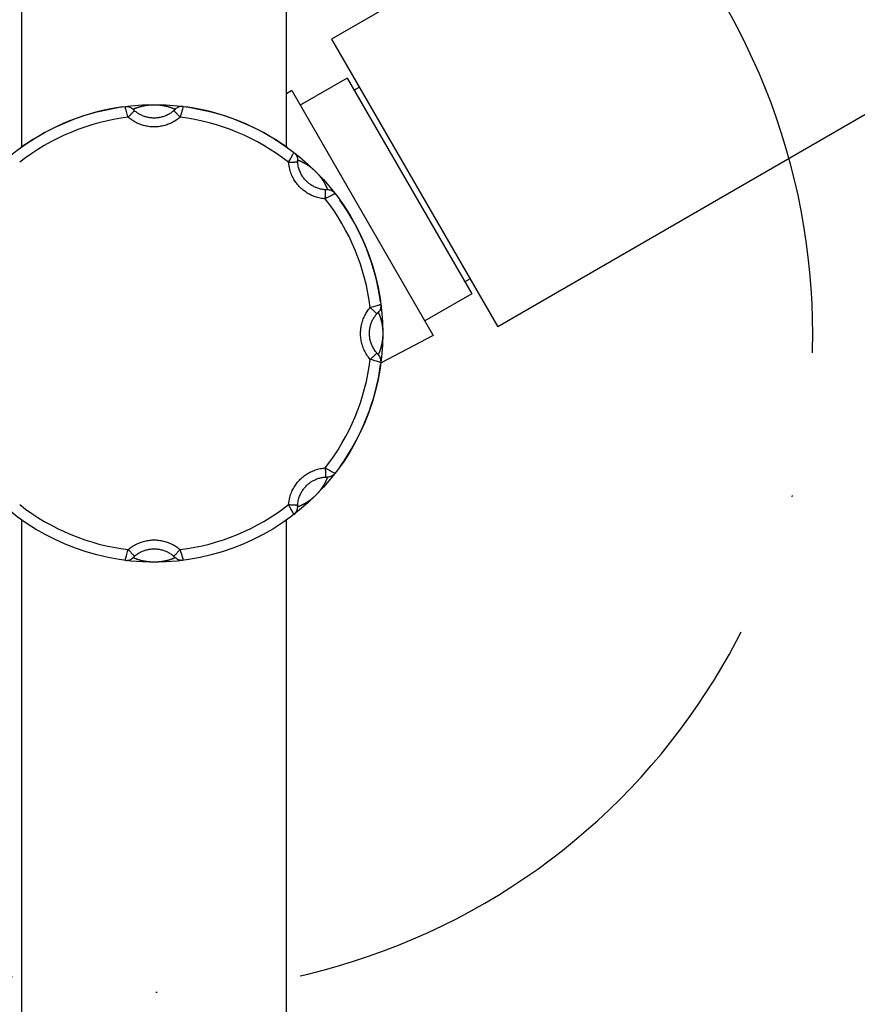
# Model space of a CAD drawing. Extents: x -559 to 3392, y -747 to 867.
# Tile 26 of 29: x 3154 to 3223, y -342 to -260. Entities that reach past the tile are written whole.
import ezdxf

# ---------------------------------------------------------------- set-up
doc = ezdxf.new("R2010")
doc.units = 0
doc.header["$LTSCALE"] = 2
doc.header["$MEASUREMENT"] = 0
doc.linetypes.add('ACAD_ISO10W100', pattern=[18, 12, -3, 0, -3])
doc.layers.add('02___PRT_ALL_AXES', color=7, linetype='CONTINUOUS')
doc.layers.add('OGGETTO', color=7, linetype='CONTINUOUS', lineweight=25)

msp = doc.modelspace()

# ---------------------------------------------------------------- linework, layer by layer
at = {"layer": '02___PRT_ALL_AXES', "color": 7, "linetype": 'Continuous'}
for p, q in [((3176.009, -270.884), (3176.009, -76.374)), ((3154.009, -270.884), (3154.009, -82.974)), ((3295.478, -195.113), (3179.76, -261.923)), ((3310.963, -218.042), (3193.56, -285.825)), ((3179.76, -261.923), (3193.56, -285.825)), ((3181.052, -265.16), (3177.155, -267.41)), ((3181.052, -265.16), (3191.402, -283.087)), ((3176.455, -266.198), (3176.009, -266.482)), ((3176.455, -266.198), (3188.205, -286.55)), ((3182.06, -265.906), (3181.627, -266.156)), ((3164.287, -267.434), (3164.311, -267.43)), ((3164.311, -267.43), (3164.335, -267.426)), ((3164.335, -267.426), (3164.357, -267.423)), ((3164.357, -267.423), (3164.379, -267.42)), ((3164.379, -267.42), (3164.401, -267.417)), ((3164.401, -267.417), (3164.421, -267.414)), ((3164.421, -267.414), (3164.451, -267.41)), ((3164.451, -267.41), (3164.479, -267.406)), ((3164.479, -267.406), (3164.507, -267.403)), ((3164.507, -267.403), (3164.534, -267.4)), ((3164.534, -267.4), (3164.56, -267.397)), ((3164.56, -267.397), (3164.586, -267.395)), ((3164.586, -267.395), (3164.611, -267.393)), ((3164.611, -267.393), (3164.636, -267.39)), ((3164.636, -267.39), (3164.66, -267.388)), ((3164.66, -267.388), (3164.684, -267.387)), ((3164.684, -267.387), (3164.708, -267.385)), ((3164.708, -267.385), (3164.732, -267.383)), ((3164.732, -267.383), (3164.756, -267.382)), ((3164.756, -267.382), (3164.779, -267.381)), ((3164.779, -267.381), (3164.803, -267.38)), ((3164.803, -267.38), (3164.828, -267.379)), ((3164.828, -267.379), (3164.854, -267.378)), ((3164.854, -267.378), (3164.88, -267.377)), ((3164.88, -267.377), (3164.907, -267.376)), ((3164.907, -267.376), (3164.925, -267.376)), ((3164.925, -267.376), (3164.955, -267.375)), ((3164.955, -267.375), (3164.974, -267.375)), ((3164.974, -267.375), (3165.005, -267.375)), ((3165.005, -267.375), (3165.026, -267.375)), ((3165.026, -267.375), (3165.056, -267.375)), ((3165.056, -267.375), (3165.084, -267.375)), ((3165.084, -267.375), (3165.11, -267.376)), ((3165.11, -267.376), (3165.132, -267.377)), ((3165.132, -267.377), (3165.158, -267.377)), ((3165.158, -267.377), (3165.182, -267.378)), ((3165.182, -267.378), (3165.204, -267.379)), ((3165.204, -267.379), (3165.228, -267.38)), ((3165.228, -267.38), (3165.246, -267.381)), ((3165.246, -267.381), (3165.27, -267.382)), ((3165.27, -267.382), (3165.295, -267.384)), ((3165.295, -267.384), (3165.32, -267.386)), ((3165.32, -267.386), (3165.34, -267.387)), ((3165.34, -267.387), (3165.36, -267.389)), ((3165.36, -267.389), (3165.38, -267.39)), ((3165.38, -267.39), (3165.401, -267.392)), ((3165.401, -267.392), (3165.423, -267.394)), ((3165.423, -267.394), (3165.445, -267.396)), ((3165.445, -267.396), (3165.467, -267.398)), ((3165.467, -267.398), (3165.49, -267.401)), ((3165.49, -267.401), (3165.513, -267.403)), ((3165.513, -267.403), (3165.537, -267.406)), ((3165.537, -267.406), (3165.562, -267.409)), ((3165.562, -267.409), (3165.587, -267.412)), ((3165.587, -267.412), (3165.614, -267.416)), ((3165.614, -267.416), (3165.642, -267.42)), ((3165.642, -267.42), (3165.671, -267.424)), ((3165.671, -267.424), (3165.691, -267.427)), ((3165.691, -267.427), (3165.712, -267.431)), ((3165.712, -267.431), (3165.733, -267.434)), ((3162.741, -268.037), (3162.683, -267.841)), ((3162.809, -268.262), (3162.741, -268.037)), ((3164.036, -267.483), (3164.067, -267.476)), ((3164.067, -267.476), (3164.097, -267.47)), ((3164.097, -267.47), (3164.127, -267.464)), ((3164.127, -267.464), (3164.155, -267.458)), ((3164.155, -267.458), (3164.183, -267.452)), ((3164.183, -267.452), (3164.21, -267.447)), ((3164.21, -267.447), (3164.237, -267.443)), ((3164.237, -267.443), (3164.262, -267.438)), ((3164.262, -267.438), (3164.287, -267.434)), ((3165.733, -267.434), (3165.755, -267.438)), ((3165.755, -267.438), (3165.777, -267.442)), ((3165.777, -267.442), (3165.8, -267.446)), ((3165.8, -267.446), (3165.824, -267.45)), ((3165.824, -267.45), (3165.849, -267.455)), ((3165.849, -267.455), (3165.874, -267.46)), ((3165.874, -267.46), (3165.9, -267.465)), ((3165.9, -267.465), (3165.927, -267.471)), ((3165.927, -267.471), (3165.954, -267.477)), ((3165.954, -267.477), (3165.983, -267.483)), ((3165.983, -267.483), (3166.013, -267.49)), ((3166.013, -267.49), (3166.043, -267.498)), ((3167.278, -268.037), (3167.21, -268.262)), ((3167.318, -267.902), (3167.278, -268.037)), ((3167.367, -267.732), (3167.318, -267.902)), ((3167.392, -267.644), (3167.367, -267.732)), ((3162.858, -268.422), (3162.809, -268.262)), ((3167.21, -268.262), (3167.16, -268.422)), ((3176.182, -272.159), (3176.26, -272.012)), ((3176.26, -272.012), (3176.371, -271.804)), ((3176.371, -271.804), (3176.469, -271.624)), ((3177.606, -272.283), (3177.634, -272.3)), ((3177.634, -272.3), (3177.66, -272.317)), ((3177.66, -272.317), (3177.686, -272.333)), ((3177.686, -272.333), (3177.711, -272.349)), ((3177.711, -272.349), (3177.735, -272.364)), ((3177.735, -272.364), (3177.759, -272.38)), ((3177.759, -272.38), (3177.782, -272.395)), ((3177.782, -272.395), (3177.804, -272.41)), ((3177.804, -272.41), (3177.825, -272.424)), ((3177.825, -272.424), (3177.845, -272.438)), ((3177.845, -272.438), (3177.865, -272.452)), ((3177.865, -272.452), (3177.885, -272.466)), ((3177.885, -272.466), (3177.903, -272.479)), ((3177.903, -272.479), (3177.921, -272.492)), ((3177.921, -272.492), (3177.938, -272.505)), ((3177.963, -272.523), (3177.987, -272.541)), ((3177.987, -272.541), (3178.009, -272.558)), ((3178.009, -272.558), (3178.03, -272.575)), ((3178.03, -272.575), (3178.051, -272.591)), ((3178.051, -272.591), (3178.072, -272.607)), ((3178.072, -272.607), (3178.092, -272.623)), ((3178.092, -272.623), (3178.112, -272.639)), ((3178.112, -272.639), (3178.131, -272.655)), ((3178.131, -272.655), (3178.151, -272.671)), ((3178.151, -272.671), (3178.17, -272.688)), ((3178.17, -272.688), (3178.188, -272.703)), ((3178.188, -272.703), (3178.207, -272.719)), ((3178.207, -272.719), (3178.225, -272.735)), ((3178.225, -272.735), (3178.243, -272.751)), ((3178.243, -272.751), (3178.26, -272.766)), ((3178.26, -272.766), (3178.278, -272.782)), ((3178.278, -272.782), (3178.295, -272.798)), ((3178.295, -272.798), (3178.314, -272.815)), ((3178.314, -272.815), (3178.332, -272.832)), ((3178.332, -272.832), (3178.351, -272.85)), ((3178.351, -272.85), (3178.371, -272.869)), ((3178.371, -272.869), (3178.385, -272.882)), ((3178.385, -272.882), (3178.406, -272.902)), ((3178.406, -272.902), (3178.419, -272.916)), ((3178.419, -272.916), (3178.441, -272.937)), ((3178.441, -272.937), (3178.456, -272.952)), ((3178.456, -272.952), (3178.477, -272.974)), ((3178.477, -272.974), (3178.497, -272.994)), ((3178.497, -272.994), (3178.514, -273.012)), ((3178.514, -273.012), (3178.53, -273.028)), ((3178.53, -273.028), (3178.548, -273.047)), ((3178.548, -273.047), (3178.564, -273.064)), ((3178.564, -273.064), (3178.579, -273.081)), ((3178.579, -273.081), (3178.595, -273.098)), ((3178.595, -273.098), (3178.611, -273.116)), ((3178.611, -273.116), (3178.627, -273.134)), ((3178.627, -273.134), (3178.644, -273.153)), ((3178.644, -273.153), (3178.66, -273.172)), ((3178.66, -273.172), (3178.673, -273.187)), ((3178.673, -273.187), (3178.686, -273.203)), ((3178.686, -273.203), (3178.7, -273.219)), ((3178.7, -273.219), (3178.714, -273.235)), ((3178.714, -273.235), (3178.727, -273.252)), ((3178.727, -273.252), (3178.741, -273.269)), ((3178.741, -273.269), (3178.756, -273.286)), ((3178.756, -273.286), (3178.77, -273.304)), ((3178.77, -273.304), (3178.785, -273.322)), ((3178.785, -273.322), (3178.8, -273.342)), ((3178.8, -273.342), (3178.815, -273.361)), ((3178.815, -273.361), (3178.831, -273.382)), ((3178.831, -273.382), (3178.848, -273.404)), ((3178.848, -273.404), (3178.859, -273.419)), ((3178.859, -273.419), (3178.877, -273.443)), ((3178.877, -273.443), (3178.889, -273.459)), ((3178.889, -273.459), (3178.901, -273.476)), ((3178.901, -273.476), (3178.914, -273.494)), ((3178.914, -273.494), (3178.927, -273.512)), ((3178.927, -273.512), (3178.94, -273.53)), ((3178.94, -273.53), (3178.953, -273.55)), ((3178.953, -273.55), (3178.967, -273.57)), ((3178.967, -273.57), (3178.981, -273.59)), ((3178.981, -273.59), (3178.995, -273.612)), ((3178.995, -273.612), (3179.01, -273.634)), ((3179.01, -273.634), (3179.025, -273.657)), ((3179.025, -273.657), (3179.04, -273.681)), ((3179.04, -273.681), (3179.056, -273.705)), ((3179.056, -273.705), (3179.072, -273.731)), ((3179.072, -273.731), (3179.088, -273.758)), ((3179.372, -275.123), (3179.224, -275.201)), ((3179.579, -275.012), (3179.372, -275.123)), ((3179.703, -274.945), (3179.579, -275.012)), ((3179.858, -274.859), (3179.703, -274.945)), ((3179.938, -274.815), (3179.858, -274.859)), ((3191.26, -281.841), (3190.827, -282.091)), ((3191.402, -283.087), (3187.505, -285.337)), ((3182.961, -284.223), (3183.121, -284.173)), ((3183.121, -284.173), (3183.346, -284.105)), ((3183.346, -284.105), (3183.542, -284.047)), ((3183.897, -285.389), (3183.904, -285.42)), ((3183.904, -285.42), (3183.911, -285.449)), ((3183.911, -285.449), (3183.917, -285.478)), ((3183.917, -285.478), (3183.922, -285.506)), ((3183.922, -285.506), (3183.928, -285.533)), ((3183.928, -285.533), (3183.933, -285.56)), ((3183.933, -285.56), (3183.938, -285.585)), ((3183.938, -285.585), (3183.942, -285.61)), ((3183.942, -285.61), (3183.946, -285.635)), ((3183.946, -285.635), (3183.95, -285.658)), ((3183.95, -285.658), (3183.954, -285.681)), ((3183.954, -285.681), (3183.957, -285.703)), ((3183.957, -285.703), (3183.961, -285.725)), ((3183.961, -285.725), (3183.964, -285.746)), ((3183.964, -285.746), (3183.966, -285.766)), ((3183.966, -285.766), (3183.97, -285.795)), ((3183.97, -285.795), (3183.974, -285.822)), ((3183.974, -285.822), (3183.977, -285.849)), ((3183.977, -285.849), (3183.98, -285.874)), ((3183.98, -285.874), (3183.982, -285.891)), ((3183.982, -285.891), (3183.985, -285.916)), ((3183.985, -285.916), (3183.987, -285.94)), ((3183.987, -285.94), (3183.989, -285.963)), ((3183.989, -285.963), (3183.991, -285.986)), ((3183.991, -285.986), (3183.993, -286.008)), ((3183.993, -286.008), (3183.995, -286.03)), ((3183.995, -286.03), (3183.997, -286.052)), ((3183.997, -286.052), (3183.998, -286.073)), ((3183.998, -286.073), (3183.999, -286.094)), ((3183.999, -286.094), (3184.001, -286.115)), ((3184.001, -286.115), (3184.002, -286.136)), ((3184.002, -286.136), (3184.003, -286.157)), ((3184.003, -286.157), (3184.004, -286.178)), ((3184.004, -286.178), (3184.005, -286.199)), ((3184.005, -286.199), (3184.006, -286.221)), ((3184.006, -286.221), (3184.006, -286.243)), ((3188.205, -286.55), (3183.867, -288.809)), ((3183.957, -287.046), (3183.954, -287.066)), ((3183.961, -287.017), (3183.957, -287.046)), ((3183.965, -286.989), (3183.961, -287.017)), ((3183.969, -286.962), (3183.965, -286.989)), ((3183.973, -286.936), (3183.969, -286.962)), ((3183.976, -286.911), (3183.973, -286.936)), ((3183.978, -286.888), (3183.976, -286.911)), ((3183.981, -286.864), (3183.978, -286.888)), ((3183.984, -286.842), (3183.981, -286.864)), ((3183.986, -286.82), (3183.984, -286.842)), ((3183.988, -286.798), (3183.986, -286.82)), ((3183.99, -286.777), (3183.988, -286.798)), ((3183.992, -286.756), (3183.99, -286.777)), ((3183.993, -286.735), (3183.992, -286.756)), ((3183.995, -286.715), (3183.993, -286.735)), ((3183.997, -286.696), (3183.995, -286.715)), ((3183.998, -286.671), (3183.997, -286.696)), ((3184, -286.646), (3183.998, -286.671)), ((3184.001, -286.622), (3184, -286.646)), ((3184.003, -286.598), (3184.001, -286.622)), ((3184.004, -286.575), (3184.003, -286.598)), ((3184.005, -286.553), (3184.004, -286.575)), ((3184.006, -286.505), (3184.005, -286.53)), ((3184.005, -286.53), (3184.005, -286.553)), ((3184.006, -286.243), (3184.007, -286.265)), ((3184.007, -286.484), (3184.006, -286.505)), ((3184.007, -286.265), (3184.007, -286.288)), ((3184.007, -286.288), (3184.008, -286.313)), ((3184.008, -286.433), (3184.007, -286.46)), ((3184.007, -286.46), (3184.007, -286.484)), ((3184.008, -286.313), (3184.008, -286.343)), ((3184.008, -286.343), (3184.008, -286.374)), ((3184.008, -286.374), (3184.008, -286.404)), ((3184.008, -286.404), (3184.008, -286.433)), ((3183.891, -287.386), (3183.883, -287.416)), ((3183.897, -287.357), (3183.891, -287.386)), ((3183.904, -287.328), (3183.897, -287.357)), ((3183.91, -287.301), (3183.904, -287.328)), ((3183.916, -287.274), (3183.91, -287.301)), ((3183.921, -287.248), (3183.916, -287.274)), ((3183.926, -287.223), (3183.921, -287.248)), ((3183.931, -287.199), (3183.926, -287.223)), ((3183.935, -287.175), (3183.931, -287.199)), ((3183.939, -287.152), (3183.935, -287.175)), ((3183.943, -287.129), (3183.939, -287.152)), ((3183.947, -287.108), (3183.943, -287.129)), ((3183.951, -287.086), (3183.947, -287.108)), ((3183.954, -287.066), (3183.951, -287.086)), ((3183.121, -288.574), (3182.961, -288.525)), ((3183.346, -288.642), (3183.121, -288.574)), ((3183.481, -288.682), (3183.346, -288.642)), ((3183.651, -288.732), (3183.481, -288.682)), ((3183.739, -288.757), (3183.651, -288.732)), ((3179.224, -297.547), (3179.372, -297.624)), ((3179.372, -297.624), (3179.579, -297.736)), ((3179.579, -297.736), (3179.759, -297.834)), ((3178.873, -299.31), (3178.859, -299.328)), ((3178.886, -299.292), (3178.873, -299.31)), ((3178.9, -299.273), (3178.886, -299.292)), ((3178.914, -299.253), (3178.9, -299.273)), ((3178.929, -299.232), (3178.914, -299.253)), ((3178.944, -299.211), (3178.929, -299.232)), ((3178.959, -299.189), (3178.944, -299.211)), ((3178.975, -299.166), (3178.959, -299.189)), ((3178.99, -299.143), (3178.975, -299.166)), ((3179.007, -299.119), (3178.99, -299.143)), ((3179.023, -299.093), (3179.007, -299.119)), ((3179.04, -299.067), (3179.023, -299.093)), ((3179.057, -299.04), (3179.04, -299.067)), ((3178.072, -300.14), (3178.053, -300.155)), ((3178.091, -300.125), (3178.072, -300.14)), ((3178.109, -300.11), (3178.091, -300.125)), ((3178.126, -300.096), (3178.109, -300.11)), ((3178.143, -300.082), (3178.126, -300.096)), ((3178.159, -300.069), (3178.143, -300.082)), ((3178.175, -300.055), (3178.159, -300.069)), ((3178.191, -300.042), (3178.175, -300.055)), ((3178.206, -300.029), (3178.191, -300.042)), ((3178.225, -300.012), (3178.206, -300.029)), ((3178.244, -299.996), (3178.225, -300.012)), ((3178.262, -299.979), (3178.244, -299.996)), ((3178.28, -299.963), (3178.262, -299.979)), ((3178.298, -299.948), (3178.28, -299.963)), ((3178.314, -299.932), (3178.298, -299.948)), ((3178.331, -299.917), (3178.314, -299.932)), ((3178.349, -299.9), (3178.331, -299.917)), ((3178.365, -299.885), (3178.349, -299.9)), ((3178.382, -299.868), (3178.365, -299.885)), ((3178.401, -299.849), (3178.382, -299.868)), ((3178.422, -299.829), (3178.401, -299.849)), ((3178.437, -299.814), (3178.422, -299.829)), ((3178.452, -299.8), (3178.437, -299.814)), ((3178.473, -299.778), (3178.452, -299.8)), ((3178.486, -299.765), (3178.473, -299.778)), ((3178.506, -299.744), (3178.486, -299.765)), ((3178.519, -299.731), (3178.506, -299.744)), ((3178.537, -299.711), (3178.519, -299.731)), ((3178.555, -299.692), (3178.537, -299.711)), ((3178.572, -299.674), (3178.555, -299.692)), ((3178.589, -299.656), (3178.572, -299.674)), ((3178.605, -299.638), (3178.589, -299.656)), ((3178.621, -299.62), (3178.605, -299.638)), ((3178.636, -299.603), (3178.621, -299.62)), ((3178.652, -299.585), (3178.636, -299.603)), ((3178.667, -299.567), (3178.652, -299.585)), ((3178.683, -299.549), (3178.667, -299.567)), ((3178.699, -299.53), (3178.683, -299.549)), ((3178.715, -299.511), (3178.699, -299.53)), ((3178.731, -299.492), (3178.715, -299.511)), ((3178.747, -299.472), (3178.731, -299.492)), ((3178.764, -299.451), (3178.747, -299.472)), ((3178.781, -299.43), (3178.764, -299.451)), ((3178.798, -299.408), (3178.781, -299.43)), ((3178.816, -299.386), (3178.798, -299.408)), ((3178.834, -299.362), (3178.816, -299.386)), ((3178.846, -299.345), (3178.834, -299.362)), ((3178.859, -299.328), (3178.846, -299.345)), ((3176.259, -300.735), (3176.182, -300.588)), ((3176.371, -300.943), (3176.259, -300.735)), ((3176.438, -301.067), (3176.371, -300.943)), ((3177.649, -300.438), (3177.622, -300.454)), ((3177.674, -300.422), (3177.649, -300.438)), ((3177.699, -300.406), (3177.674, -300.422)), ((3177.724, -300.391), (3177.699, -300.406)), ((3177.747, -300.375), (3177.724, -300.391)), ((3177.77, -300.36), (3177.747, -300.375)), ((3177.792, -300.345), (3177.77, -300.36)), ((3177.814, -300.331), (3177.792, -300.345)), ((3177.835, -300.317), (3177.814, -300.331)), ((3177.854, -300.303), (3177.835, -300.317)), ((3177.874, -300.289), (3177.854, -300.303)), ((3177.892, -300.276), (3177.874, -300.289)), ((3177.91, -300.263), (3177.892, -300.276)), ((3177.927, -300.251), (3177.91, -300.263)), ((3177.944, -300.238), (3177.927, -300.251)), ((3177.968, -300.221), (3177.944, -300.238)), ((3177.991, -300.203), (3177.968, -300.221)), ((3178.012, -300.187), (3177.991, -300.203)), ((3178.033, -300.171), (3178.012, -300.187)), ((3178.053, -300.155), (3178.033, -300.171)), ((3176.524, -301.223), (3176.438, -301.067)), ((3176.568, -301.302), (3176.524, -301.223)), ((3154.009, -526.374), (3154.009, -301.864)), ((3176.009, -526.374), (3176.009, -301.862)), ((3162.626, -305.103), (3162.651, -305.016)), ((3162.651, -305.016), (3162.701, -304.846)), ((3162.701, -304.846), (3162.741, -304.711)), ((3162.741, -304.711), (3162.809, -304.485)), ((3162.809, -304.485), (3162.858, -304.325)), ((3167.16, -304.325), (3167.21, -304.485)), ((3167.21, -304.485), (3167.278, -304.711)), ((3167.278, -304.711), (3167.336, -304.907)), ((3164.006, -305.257), (3163.976, -305.25)), ((3164.035, -305.264), (3164.006, -305.257)), ((3164.064, -305.271), (3164.035, -305.264)), ((3164.092, -305.277), (3164.064, -305.271)), ((3164.119, -305.282), (3164.092, -305.277)), ((3164.145, -305.288), (3164.119, -305.282)), ((3164.17, -305.292), (3164.145, -305.288)), ((3164.194, -305.297), (3164.17, -305.292)), ((3164.218, -305.302), (3164.194, -305.297)), ((3164.241, -305.306), (3164.218, -305.302)), ((3164.264, -305.31), (3164.241, -305.306)), ((3164.285, -305.313), (3164.264, -305.31)), ((3164.307, -305.317), (3164.285, -305.313)), ((3164.327, -305.32), (3164.307, -305.317)), ((3164.347, -305.323), (3164.327, -305.32)), ((3164.377, -305.327), (3164.347, -305.323)), ((3164.395, -305.33), (3164.377, -305.327)), ((3164.422, -305.334), (3164.395, -305.33)), ((3164.448, -305.337), (3164.422, -305.334)), ((3164.474, -305.34), (3164.448, -305.337)), ((3164.498, -305.343), (3164.474, -305.34)), ((3164.521, -305.346), (3164.498, -305.343)), ((3164.544, -305.348), (3164.521, -305.346)), ((3164.566, -305.351), (3164.544, -305.348)), ((3164.588, -305.353), (3164.566, -305.351)), ((3164.61, -305.355), (3164.588, -305.353)), ((3164.631, -305.357), (3164.61, -305.355)), ((3164.652, -305.358), (3164.631, -305.357)), ((3164.672, -305.36), (3164.652, -305.358)), ((3164.692, -305.361), (3164.672, -305.36)), ((3164.717, -305.363), (3164.692, -305.361)), ((3164.742, -305.365), (3164.717, -305.363)), ((3164.767, -305.366), (3164.742, -305.365)), ((3164.791, -305.367), (3164.767, -305.366)), ((3164.814, -305.368), (3164.791, -305.367)), ((3164.837, -305.369), (3164.814, -305.368)), ((3164.86, -305.37), (3164.837, -305.369)), ((3164.886, -305.371), (3164.86, -305.37)), ((3164.909, -305.372), (3164.886, -305.371)), ((3164.934, -305.372), (3164.909, -305.372)), ((3164.963, -305.372), (3164.934, -305.372)), ((3164.993, -305.373), (3164.963, -305.372)), ((3165.014, -305.373), (3164.993, -305.373)), ((3165.044, -305.373), (3165.014, -305.373)), ((3165.064, -305.372), (3165.044, -305.373)), ((3165.093, -305.372), (3165.064, -305.372)), ((3165.112, -305.371), (3165.093, -305.372)), ((3165.139, -305.371), (3165.112, -305.371)), ((3165.165, -305.37), (3165.139, -305.371)), ((3165.19, -305.369), (3165.165, -305.37)), ((3165.215, -305.368), (3165.19, -305.369)), ((3165.239, -305.367), (3165.215, -305.368)), ((3165.263, -305.365), (3165.239, -305.367)), ((3165.287, -305.364), (3165.263, -305.365)), ((3165.31, -305.363), (3165.287, -305.364)), ((3165.334, -305.361), (3165.31, -305.363)), ((3165.358, -305.359), (3165.334, -305.361)), ((3165.383, -305.357), (3165.358, -305.359)), ((3165.407, -305.355), (3165.383, -305.357)), ((3165.433, -305.353), (3165.407, -305.355)), ((3165.458, -305.35), (3165.433, -305.353)), ((3165.485, -305.347), (3165.458, -305.35)), ((3165.512, -305.344), (3165.485, -305.347)), ((3165.539, -305.341), (3165.512, -305.344)), ((3165.568, -305.338), (3165.539, -305.341)), ((3165.587, -305.335), (3165.568, -305.338)), ((3165.608, -305.332), (3165.587, -305.335)), ((3165.661, -305.325), (3165.639, -305.328)), ((3165.684, -305.321), (3165.661, -305.325)), ((3165.707, -305.318), (3165.684, -305.321)), ((3165.731, -305.314), (3165.707, -305.318)), ((3165.756, -305.309), (3165.731, -305.314)), ((3165.782, -305.305), (3165.756, -305.309)), ((3165.808, -305.3), (3165.782, -305.305)), ((3165.835, -305.295), (3165.808, -305.3)), ((3165.863, -305.29), (3165.835, -305.295)), ((3165.892, -305.284), (3165.863, -305.29)), ((3165.921, -305.278), (3165.892, -305.284)), ((3165.951, -305.271), (3165.921, -305.278)), ((3165.983, -305.264), (3165.951, -305.271))]:
    msp.add_line(p, q, dxfattribs=at)
for points in [[(3162.596, -267.528), (3162.676, -267.521), (3162.757, -267.523), (3162.836, -267.533), (3162.914, -267.551), (3162.991, -267.577), (3163.064, -267.61), (3163.133, -267.65), (3163.198, -267.698), (3163.258, -267.751)], [(3162.683, -267.841), (3162.638, -267.685), (3162.626, -267.644), (3162.617, -267.609), (3162.609, -267.58), (3162.603, -267.557), (3162.599, -267.541), (3162.596, -267.531), (3162.596, -267.528)], [(3162.858, -268.422), (3162.91, -268.363), (3162.961, -268.305), (3163.011, -268.249), (3163.059, -268.195), (3163.106, -268.144), (3163.151, -268.096), (3163.192, -268.052), (3163.231, -268.013), (3163.266, -267.978), (3163.297, -267.947), (3163.324, -267.922), (3163.347, -267.903), (3163.364, -267.889), (3163.377, -267.881), (3163.386, -267.878)], [(3163.258, -267.751), (3163.283, -267.739), (3163.307, -267.728), (3163.331, -267.717), (3163.355, -267.706), (3163.379, -267.696), (3163.403, -267.686), (3163.427, -267.676), (3163.45, -267.666), (3163.474, -267.657), (3163.497, -267.647), (3163.521, -267.638), (3163.544, -267.629), (3163.568, -267.621), (3163.591, -267.612), (3163.615, -267.604), (3163.638, -267.596), (3163.66, -267.588), (3163.682, -267.581), (3163.704, -267.574), (3163.725, -267.567), (3163.746, -267.561), (3163.767, -267.555), (3163.787, -267.549), (3163.807, -267.543), (3163.826, -267.537)], [(3163.386, -267.878), (3163.373, -267.867), (3163.36, -267.856), (3163.349, -267.845), (3163.337, -267.835), (3163.326, -267.825), (3163.316, -267.815), (3163.307, -267.806), (3163.298, -267.797), (3163.29, -267.789), (3163.283, -267.781), (3163.277, -267.775), (3163.271, -267.769), (3163.267, -267.764), (3163.263, -267.759), (3163.261, -267.756), (3163.259, -267.753), (3163.258, -267.752), (3163.258, -267.751)], [(3166.633, -267.878), (3166.573, -267.929), (3166.511, -267.977), (3166.447, -268.023), (3166.383, -268.068), (3166.316, -268.11), (3166.249, -268.151), (3166.18, -268.189), (3166.11, -268.225), (3166.039, -268.259), (3165.967, -268.29), (3165.894, -268.319), (3165.82, -268.346), (3165.745, -268.371), (3165.669, -268.393), (3165.593, -268.413), (3165.516, -268.43), (3165.439, -268.445), (3165.361, -268.457), (3165.283, -268.467), (3165.205, -268.475), (3165.126, -268.48), (3165.047, -268.482), (3164.969, -268.482), (3164.89, -268.48), (3164.811, -268.475), (3164.733, -268.467), (3164.655, -268.457), (3164.577, -268.444), (3164.5, -268.43), (3164.423, -268.412), (3164.347, -268.392), (3164.271, -268.37), (3164.196, -268.345), (3164.122, -268.318), (3164.049, -268.289), (3163.977, -268.257), (3163.906, -268.224), (3163.836, -268.187), (3163.767, -268.149), (3163.699, -268.109), (3163.633, -268.066), (3163.569, -268.022), (3163.506, -267.976), (3163.445, -267.928), (3163.386, -267.878)], [(3163.826, -267.537), (3163.864, -267.527), (3163.882, -267.521)], [(3163.882, -267.521), (3163.918, -267.512), (3163.936, -267.507)], [(3163.936, -267.507), (3163.97, -267.499), (3163.987, -267.495)], [(3163.987, -267.495), (3164.02, -267.487), (3164.036, -267.483)], [(3166.043, -267.498), (3166.074, -267.505), (3166.09, -267.509)], [(3166.09, -267.509), (3166.122, -267.518), (3166.139, -267.522)], [(3166.139, -267.522), (3166.172, -267.531), (3166.189, -267.536), (3166.206, -267.541)], [(3166.206, -267.541), (3166.241, -267.551), (3166.259, -267.557), (3166.277, -267.562), (3166.295, -267.568), (3166.314, -267.574), (3166.333, -267.58), (3166.353, -267.587), (3166.373, -267.593), (3166.394, -267.6), (3166.414, -267.608), (3166.435, -267.615), (3166.456, -267.623), (3166.476, -267.63), (3166.495, -267.637), (3166.514, -267.645), (3166.533, -267.652), (3166.551, -267.659), (3166.569, -267.666), (3166.587, -267.673), (3166.604, -267.681), (3166.621, -267.688), (3166.638, -267.695), (3166.656, -267.703), (3166.673, -267.71), (3166.69, -267.718), (3166.707, -267.726), (3166.725, -267.734), (3166.743, -267.742), (3166.76, -267.751)], [(3166.76, -267.751), (3166.76, -267.752), (3166.76, -267.753), (3166.758, -267.756), (3166.755, -267.759), (3166.752, -267.764), (3166.747, -267.769), (3166.742, -267.775), (3166.736, -267.781), (3166.728, -267.789), (3166.721, -267.797), (3166.712, -267.806), (3166.702, -267.815), (3166.692, -267.825), (3166.681, -267.835), (3166.67, -267.845), (3166.658, -267.856), (3166.646, -267.867), (3166.633, -267.878)], [(3167.16, -268.422), (3167.109, -268.363), (3167.058, -268.305), (3167.008, -268.249), (3166.959, -268.195), (3166.912, -268.144), (3166.868, -268.096), (3166.826, -268.052), (3166.788, -268.013), (3166.753, -267.978), (3166.721, -267.947), (3166.694, -267.922), (3166.672, -267.903), (3166.654, -267.889), (3166.641, -267.881), (3166.633, -267.878)], [(3167.422, -267.528), (3167.342, -267.521), (3167.262, -267.523), (3167.182, -267.533), (3167.104, -267.551), (3167.028, -267.577), (3166.955, -267.61), (3166.885, -267.65), (3166.82, -267.698), (3166.76, -267.751)], [(3167.422, -267.528), (3167.422, -267.531), (3167.42, -267.541), (3167.416, -267.557), (3167.41, -267.58), (3167.402, -267.609), (3167.392, -267.644)], [(3167.16, -268.422), (3167.08, -268.489), (3166.998, -268.553), (3166.915, -268.614), (3166.829, -268.673), (3166.741, -268.729), (3166.652, -268.782), (3166.56, -268.833), (3166.468, -268.88), (3166.373, -268.925), (3166.278, -268.966), (3166.181, -269.005), (3166.083, -269.041), (3165.984, -269.073), (3165.884, -269.102), (3165.783, -269.128), (3165.681, -269.151), (3165.578, -269.171), (3165.475, -269.187), (3165.372, -269.201), (3165.268, -269.21), (3165.164, -269.217), (3165.06, -269.22), (3164.955, -269.22), (3164.851, -269.217), (3164.747, -269.21), (3164.643, -269.2), (3164.539, -269.187), (3164.437, -269.17), (3164.334, -269.151), (3164.232, -269.128), (3164.131, -269.101), (3164.031, -269.072), (3163.932, -269.039), (3163.834, -269.004), (3163.737, -268.965), (3163.641, -268.923), (3163.547, -268.878), (3163.454, -268.83), (3163.363, -268.78), (3163.274, -268.727), (3163.186, -268.67), (3163.101, -268.612), (3163.018, -268.551), (3162.937, -268.488), (3162.858, -268.422)], [(3176.469, -271.624), (3176.547, -271.482), (3176.568, -271.445), (3176.586, -271.413), (3176.601, -271.387), (3176.613, -271.367), (3176.621, -271.352), (3176.627, -271.344), (3176.629, -271.341)], [(3176.629, -271.341), (3176.69, -271.393), (3176.746, -271.452), (3176.795, -271.515), (3176.838, -271.583), (3176.873, -271.655), (3176.901, -271.73), (3176.922, -271.808), (3176.935, -271.887), (3176.939, -271.967)], [(3176.182, -272.159), (3176.26, -272.154), (3176.337, -272.149), (3176.412, -272.144), (3176.485, -272.141), (3176.554, -272.138), (3176.619, -272.136), (3176.68, -272.134), (3176.735, -272.133), (3176.785, -272.133), (3176.828, -272.134), (3176.865, -272.135), (3176.895, -272.137), (3176.917, -272.14), (3176.932, -272.143), (3176.939, -272.147)], [(3179.224, -275.201), (3179.118, -275.191), (3179.013, -275.178), (3178.908, -275.162), (3178.804, -275.142), (3178.7, -275.119), (3178.597, -275.092), (3178.495, -275.063), (3178.394, -275.03), (3178.294, -274.993), (3178.195, -274.954), (3178.098, -274.911), (3178.002, -274.865), (3177.908, -274.817), (3177.815, -274.765), (3177.724, -274.71), (3177.635, -274.652), (3177.547, -274.592), (3177.462, -274.529), (3177.379, -274.463), (3177.298, -274.394), (3177.219, -274.323), (3177.142, -274.249), (3177.068, -274.172), (3176.995, -274.092), (3176.926, -274.011), (3176.859, -273.927), (3176.796, -273.843), (3176.737, -273.758), (3176.681, -273.672), (3176.627, -273.584), (3176.576, -273.494), (3176.528, -273.402), (3176.481, -273.305), (3176.435, -273.202), (3176.391, -273.093), (3176.35, -272.979), (3176.311, -272.858), (3176.276, -272.73), (3176.245, -272.597), (3176.219, -272.457), (3176.198, -272.311), (3176.182, -272.159)], [(3176.939, -272.147), (3176.938, -272.13), (3176.937, -272.114), (3176.936, -272.098), (3176.936, -272.083), (3176.935, -272.068), (3176.935, -272.054), (3176.935, -272.04), (3176.935, -272.028), (3176.935, -272.017), (3176.935, -272.006), (3176.936, -271.997), (3176.936, -271.989), (3176.937, -271.982), (3176.937, -271.977), (3176.938, -271.972), (3176.938, -271.969), (3176.939, -271.968), (3176.939, -271.967)], [(3176.939, -271.967), (3176.964, -271.976), (3176.989, -271.985), (3177.013, -271.994), (3177.037, -272.003), (3177.06, -272.012), (3177.084, -272.022), (3177.107, -272.031), (3177.129, -272.04), (3177.152, -272.05), (3177.174, -272.06), (3177.196, -272.069), (3177.217, -272.079), (3177.239, -272.089), (3177.259, -272.098), (3177.28, -272.108), (3177.3, -272.118), (3177.32, -272.127), (3177.34, -272.137), (3177.359, -272.147), (3177.377, -272.156), (3177.396, -272.166), (3177.414, -272.175), (3177.432, -272.185), (3177.449, -272.194), (3177.467, -272.203)], [(3179.236, -274.444), (3179.156, -274.436), (3179.076, -274.427), (3178.997, -274.414), (3178.918, -274.399), (3178.84, -274.382), (3178.762, -274.362), (3178.685, -274.34), (3178.609, -274.315), (3178.533, -274.287), (3178.458, -274.258), (3178.385, -274.225), (3178.312, -274.191), (3178.241, -274.154), (3178.171, -274.115), (3178.102, -274.074), (3178.035, -274.03), (3177.969, -273.985), (3177.905, -273.937), (3177.842, -273.887), (3177.781, -273.836), (3177.721, -273.782), (3177.663, -273.726), (3177.607, -273.668), (3177.553, -273.608), (3177.5, -273.546), (3177.45, -273.483), (3177.402, -273.419), (3177.357, -273.355), (3177.315, -273.29), (3177.275, -273.224), (3177.236, -273.156), (3177.2, -273.086), (3177.164, -273.013), (3177.13, -272.935), (3177.097, -272.853), (3177.066, -272.767), (3177.037, -272.676), (3177.01, -272.579), (3176.986, -272.478), (3176.966, -272.373), (3176.951, -272.262), (3176.939, -272.147)], [(3177.467, -272.203), (3177.5, -272.222), (3177.516, -272.231)], [(3177.516, -272.231), (3177.547, -272.249), (3177.562, -272.258)], [(3177.562, -272.258), (3177.592, -272.275), (3177.606, -272.283)], [(3177.938, -272.505), (3177.955, -272.517), (3177.963, -272.523)], [(3179.088, -273.758), (3179.104, -273.785), (3179.113, -273.799)], [(3179.113, -273.799), (3179.13, -273.828), (3179.138, -273.843)], [(3179.138, -273.843), (3179.155, -273.873), (3179.164, -273.888)], [(3179.164, -273.888), (3179.181, -273.92), (3179.19, -273.936), (3179.199, -273.952), (3179.207, -273.969), (3179.216, -273.986), (3179.225, -274.003), (3179.235, -274.021), (3179.244, -274.04), (3179.253, -274.059), (3179.263, -274.078), (3179.273, -274.098), (3179.282, -274.118), (3179.291, -274.138), (3179.3, -274.157), (3179.309, -274.176), (3179.317, -274.195), (3179.325, -274.213), (3179.333, -274.231), (3179.34, -274.249), (3179.348, -274.266), (3179.355, -274.284), (3179.362, -274.301), (3179.369, -274.318), (3179.376, -274.336), (3179.383, -274.353), (3179.389, -274.371), (3179.396, -274.389), (3179.403, -274.407), (3179.409, -274.425), (3179.416, -274.444)], [(3179.224, -275.201), (3179.229, -275.123), (3179.234, -275.046), (3179.238, -274.971), (3179.242, -274.898), (3179.245, -274.829), (3179.247, -274.764), (3179.249, -274.703), (3179.25, -274.648), (3179.25, -274.598), (3179.249, -274.555), (3179.248, -274.518), (3179.246, -274.488), (3179.243, -274.466), (3179.24, -274.451), (3179.236, -274.444)], [(3179.416, -274.444), (3179.415, -274.444), (3179.414, -274.445), (3179.411, -274.445), (3179.406, -274.446), (3179.401, -274.446), (3179.394, -274.447), (3179.386, -274.447), (3179.377, -274.448), (3179.366, -274.448), (3179.355, -274.448), (3179.343, -274.448), (3179.33, -274.448), (3179.315, -274.448), (3179.301, -274.447), (3179.285, -274.447), (3179.269, -274.446), (3179.253, -274.445), (3179.236, -274.444)], [(3180.042, -274.754), (3179.989, -274.693), (3179.931, -274.637), (3179.868, -274.588), (3179.8, -274.545), (3179.728, -274.51), (3179.653, -274.481), (3179.575, -274.461), (3179.496, -274.448), (3179.416, -274.444)], [(3180.042, -274.754), (3180.039, -274.756), (3180.031, -274.762), (3180.016, -274.77), (3179.996, -274.782), (3179.97, -274.797), (3179.938, -274.815)], [(3182.162, -286.374), (3182.163, -286.294), (3182.166, -286.211), (3182.172, -286.126), (3182.18, -286.037), (3182.19, -285.945), (3182.204, -285.852), (3182.221, -285.757), (3182.241, -285.66), (3182.264, -285.563), (3182.29, -285.465), (3182.32, -285.367), (3182.353, -285.27), (3182.389, -285.174), (3182.428, -285.079), (3182.469, -284.985), (3182.514, -284.894), (3182.561, -284.804), (3182.61, -284.715), (3182.663, -284.629), (3182.717, -284.544), (3182.775, -284.461), (3182.834, -284.379), (3182.896, -284.3), (3182.961, -284.223)], [(3182.961, -284.223), (3183.02, -284.274), (3183.078, -284.325), (3183.134, -284.375), (3183.188, -284.424), (3183.239, -284.471), (3183.287, -284.515), (3183.331, -284.557), (3183.37, -284.595), (3183.405, -284.63), (3183.436, -284.662), (3183.461, -284.689), (3183.48, -284.711), (3183.494, -284.729), (3183.502, -284.742), (3183.505, -284.75)], [(3183.542, -284.047), (3183.698, -284.002), (3183.739, -283.991), (3183.774, -283.981), (3183.803, -283.973), (3183.826, -283.967), (3183.842, -283.963), (3183.852, -283.961), (3183.855, -283.961)], [(3183.855, -283.961), (3183.862, -284.041), (3183.86, -284.121), (3183.85, -284.201), (3183.832, -284.279), (3183.806, -284.355), (3183.773, -284.428), (3183.733, -284.498), (3183.685, -284.563), (3183.632, -284.623)], [(3182.901, -286.374), (3182.901, -286.314), (3182.904, -286.251), (3182.908, -286.187), (3182.914, -286.12), (3182.922, -286.05), (3182.932, -285.98), (3182.945, -285.908), (3182.96, -285.835), (3182.977, -285.761), (3182.997, -285.688), (3183.02, -285.614), (3183.045, -285.541), (3183.072, -285.468), (3183.101, -285.396), (3183.133, -285.326), (3183.166, -285.257), (3183.202, -285.189), (3183.239, -285.122), (3183.279, -285.056), (3183.32, -284.992), (3183.364, -284.93), (3183.409, -284.868), (3183.456, -284.808), (3183.505, -284.75)], [(3183.505, -284.75), (3183.516, -284.737), (3183.527, -284.725), (3183.538, -284.713), (3183.548, -284.702), (3183.558, -284.691), (3183.568, -284.681), (3183.577, -284.671), (3183.586, -284.662), (3183.594, -284.655), (3183.602, -284.647), (3183.608, -284.641), (3183.614, -284.636), (3183.619, -284.631), (3183.624, -284.628), (3183.627, -284.625), (3183.63, -284.623), (3183.631, -284.623), (3183.632, -284.623)], [(3183.632, -284.623), (3183.644, -284.647), (3183.655, -284.671), (3183.666, -284.695), (3183.677, -284.719), (3183.687, -284.743), (3183.697, -284.766), (3183.707, -284.79), (3183.716, -284.813), (3183.726, -284.836), (3183.735, -284.86), (3183.744, -284.883), (3183.753, -284.906), (3183.761, -284.929), (3183.77, -284.953), (3183.778, -284.976), (3183.786, -284.999), (3183.793, -285.021), (3183.801, -285.043), (3183.808, -285.064), (3183.814, -285.085), (3183.821, -285.106), (3183.827, -285.126), (3183.833, -285.146), (3183.838, -285.165), (3183.844, -285.184)], [(3183.844, -285.184), (3183.854, -285.221), (3183.859, -285.239)], [(3183.859, -285.239), (3183.869, -285.274), (3183.873, -285.292)], [(3183.873, -285.292), (3183.882, -285.325), (3183.886, -285.342)], [(3183.886, -285.342), (3183.893, -285.374), (3183.897, -285.389)], [(3182.961, -288.525), (3182.887, -288.436), (3182.817, -288.345), (3182.75, -288.252), (3182.686, -288.156), (3182.626, -288.059), (3182.569, -287.96), (3182.516, -287.858), (3182.466, -287.755), (3182.42, -287.65), (3182.377, -287.543), (3182.338, -287.434), (3182.302, -287.324), (3182.271, -287.213), (3182.244, -287.102), (3182.221, -286.992), (3182.202, -286.883), (3182.187, -286.775), (3182.176, -286.67), (3182.168, -286.568), (3182.163, -286.47), (3182.162, -286.374)], [(3183.505, -287.997), (3183.449, -287.93), (3183.396, -287.862), (3183.345, -287.791), (3183.297, -287.719), (3183.251, -287.646), (3183.208, -287.571), (3183.168, -287.494), (3183.13, -287.416), (3183.095, -287.337), (3183.063, -287.256), (3183.033, -287.174), (3183.007, -287.091), (3182.983, -287.007), (3182.962, -286.924), (3182.945, -286.84), (3182.93, -286.758), (3182.919, -286.677), (3182.911, -286.597), (3182.905, -286.521), (3182.902, -286.446), (3182.901, -286.374)], [(3183.824, -287.63), (3183.813, -287.666), (3183.807, -287.685), (3183.801, -287.704), (3183.794, -287.724), (3183.788, -287.744), (3183.78, -287.764), (3183.773, -287.785), (3183.766, -287.805), (3183.759, -287.825), (3183.751, -287.845), (3183.744, -287.864), (3183.737, -287.883), (3183.73, -287.901), (3183.723, -287.919), (3183.716, -287.936), (3183.709, -287.954), (3183.701, -287.971), (3183.694, -287.988), (3183.687, -288.005), (3183.68, -288.022), (3183.672, -288.039), (3183.664, -288.055), (3183.657, -288.073), (3183.649, -288.09), (3183.64, -288.107), (3183.632, -288.125)], [(3183.845, -287.561), (3183.835, -287.595), (3183.83, -287.613), (3183.824, -287.63)], [(3183.859, -287.511), (3183.849, -287.545), (3183.845, -287.561)], [(3183.871, -287.463), (3183.863, -287.495), (3183.859, -287.511)], [(3183.883, -287.416), (3183.875, -287.447), (3183.871, -287.463)], [(3182.961, -288.525), (3183.02, -288.473), (3183.078, -288.422), (3183.134, -288.372), (3183.188, -288.324), (3183.239, -288.277), (3183.287, -288.232), (3183.331, -288.191), (3183.37, -288.152), (3183.405, -288.117), (3183.436, -288.086), (3183.461, -288.059), (3183.48, -288.036), (3183.494, -288.019), (3183.502, -288.006), (3183.505, -287.997)], [(3183.632, -288.125), (3183.631, -288.125), (3183.63, -288.124), (3183.627, -288.122), (3183.624, -288.12), (3183.619, -288.116), (3183.614, -288.112), (3183.608, -288.106), (3183.602, -288.1), (3183.594, -288.093), (3183.586, -288.085), (3183.577, -288.076), (3183.568, -288.067), (3183.558, -288.057), (3183.548, -288.046), (3183.538, -288.034), (3183.527, -288.023), (3183.516, -288.01), (3183.505, -287.997)], [(3183.855, -288.787), (3183.861, -288.707), (3183.86, -288.626), (3183.85, -288.547), (3183.832, -288.469), (3183.806, -288.392), (3183.773, -288.319), (3183.733, -288.25), (3183.685, -288.185), (3183.632, -288.125)], [(3183.855, -288.787), (3183.852, -288.787), (3183.842, -288.784), (3183.826, -288.78), (3183.803, -288.774), (3183.774, -288.766), (3183.739, -288.757)], [(3176.182, -300.588), (3176.198, -300.435), (3176.22, -300.287), (3176.246, -300.146), (3176.277, -300.012), (3176.314, -299.883), (3176.353, -299.76), (3176.395, -299.645), (3176.44, -299.535), (3176.486, -299.431), (3176.534, -299.333), (3176.583, -299.241), (3176.635, -299.151), (3176.689, -299.063), (3176.745, -298.978), (3176.804, -298.894), (3176.867, -298.81), (3176.934, -298.727), (3177.003, -298.646), (3177.075, -298.568), (3177.15, -298.491), (3177.227, -298.417), (3177.306, -298.346), (3177.387, -298.278), (3177.47, -298.213), (3177.555, -298.15), (3177.643, -298.09), (3177.731, -298.033), (3177.822, -297.978), (3177.915, -297.927), (3178.009, -297.879), (3178.105, -297.833), (3178.202, -297.791), (3178.301, -297.752), (3178.401, -297.716), (3178.502, -297.683), (3178.603, -297.653), (3178.706, -297.627), (3178.809, -297.604), (3178.913, -297.585), (3179.016, -297.569), (3179.12, -297.556), (3179.224, -297.546)], [(3179.224, -297.546), (3179.229, -297.625), (3179.234, -297.702), (3179.238, -297.777), (3179.242, -297.849), (3179.245, -297.918), (3179.247, -297.984), (3179.249, -298.044), (3179.25, -298.099), (3179.25, -298.149), (3179.249, -298.193), (3179.248, -298.229), (3179.246, -298.259), (3179.243, -298.282), (3179.24, -298.297), (3179.236, -298.304)], [(3176.939, -300.6), (3176.951, -300.484), (3176.967, -300.373), (3176.987, -300.266), (3177.011, -300.164), (3177.038, -300.066), (3177.068, -299.974), (3177.1, -299.887), (3177.133, -299.804), (3177.168, -299.726), (3177.205, -299.652), (3177.242, -299.582), (3177.28, -299.514), (3177.321, -299.448), (3177.363, -299.384), (3177.408, -299.32), (3177.456, -299.256), (3177.506, -299.194), (3177.558, -299.133), (3177.613, -299.074), (3177.669, -299.016), (3177.727, -298.96), (3177.787, -298.907), (3177.848, -298.855), (3177.911, -298.806), (3177.975, -298.758), (3178.041, -298.713), (3178.108, -298.67), (3178.177, -298.629), (3178.247, -298.59), (3178.318, -298.554), (3178.39, -298.52), (3178.464, -298.488), (3178.538, -298.458), (3178.613, -298.431), (3178.69, -298.406), (3178.767, -298.384), (3178.844, -298.364), (3178.922, -298.347), (3179, -298.333), (3179.079, -298.321), (3179.157, -298.311), (3179.236, -298.304)], [(3179.416, -298.304), (3179.407, -298.329), (3179.398, -298.354), (3179.388, -298.379), (3179.379, -298.404), (3179.37, -298.428), (3179.36, -298.452), (3179.35, -298.475), (3179.34, -298.499), (3179.331, -298.522), (3179.321, -298.545), (3179.31, -298.568), (3179.3, -298.591), (3179.29, -298.613), (3179.279, -298.636), (3179.268, -298.658), (3179.258, -298.68), (3179.247, -298.701), (3179.237, -298.722), (3179.226, -298.742), (3179.216, -298.762), (3179.206, -298.781), (3179.196, -298.8), (3179.186, -298.819), (3179.176, -298.837), (3179.167, -298.854)], [(3179.236, -298.304), (3179.253, -298.303), (3179.269, -298.302), (3179.285, -298.301), (3179.301, -298.3), (3179.315, -298.3), (3179.33, -298.3), (3179.343, -298.299), (3179.355, -298.299), (3179.366, -298.3), (3179.377, -298.3), (3179.386, -298.3), (3179.394, -298.301), (3179.401, -298.301), (3179.406, -298.302), (3179.411, -298.302), (3179.414, -298.303), (3179.415, -298.303), (3179.416, -298.304)], [(3180.042, -297.994), (3179.99, -298.055), (3179.931, -298.11), (3179.868, -298.159), (3179.8, -298.202), (3179.728, -298.238), (3179.653, -298.266), (3179.575, -298.287), (3179.496, -298.299), (3179.416, -298.304)], [(3179.759, -297.834), (3179.901, -297.912), (3179.938, -297.932), (3179.97, -297.95), (3179.996, -297.965), (3180.016, -297.977), (3180.031, -297.986), (3180.039, -297.991), (3180.042, -297.994)], [(3179.083, -298.998), (3179.065, -299.026), (3179.057, -299.04)], [(3179.11, -298.953), (3179.092, -298.983), (3179.083, -298.998)], [(3179.138, -298.905), (3179.119, -298.937), (3179.11, -298.953)], [(3179.167, -298.854), (3179.147, -298.889), (3179.138, -298.905)], [(3176.182, -300.588), (3176.26, -300.594), (3176.337, -300.599), (3176.412, -300.603), (3176.485, -300.607), (3176.554, -300.61), (3176.619, -300.612), (3176.68, -300.614), (3176.735, -300.614), (3176.785, -300.615), (3176.828, -300.614), (3176.865, -300.613), (3176.895, -300.611), (3176.917, -300.608), (3176.932, -300.604), (3176.939, -300.6)], [(3176.629, -301.406), (3176.69, -301.354), (3176.746, -301.296), (3176.795, -301.233), (3176.838, -301.165), (3176.873, -301.093), (3176.901, -301.017), (3176.922, -300.94), (3176.935, -300.86), (3176.939, -300.78)], [(3176.939, -300.78), (3176.939, -300.78), (3176.938, -300.778), (3176.938, -300.775), (3176.937, -300.771), (3176.937, -300.765), (3176.936, -300.758), (3176.936, -300.75), (3176.935, -300.741), (3176.935, -300.731), (3176.935, -300.72), (3176.935, -300.707), (3176.935, -300.694), (3176.935, -300.68), (3176.936, -300.665), (3176.936, -300.649), (3176.937, -300.633), (3176.938, -300.617), (3176.939, -300.6)], [(3177.476, -300.539), (3177.444, -300.556), (3177.428, -300.565), (3177.411, -300.574), (3177.394, -300.583), (3177.377, -300.592), (3177.359, -300.601), (3177.341, -300.61), (3177.322, -300.619), (3177.303, -300.628), (3177.283, -300.638), (3177.264, -300.647), (3177.244, -300.657), (3177.223, -300.666), (3177.203, -300.675), (3177.182, -300.684), (3177.161, -300.693), (3177.14, -300.702), (3177.119, -300.711), (3177.097, -300.72), (3177.076, -300.729), (3177.054, -300.738), (3177.031, -300.747), (3177.009, -300.755), (3176.986, -300.764), (3176.963, -300.772), (3176.939, -300.78)], [(3177.537, -300.504), (3177.507, -300.521), (3177.492, -300.53), (3177.476, -300.539)], [(3177.581, -300.479), (3177.552, -300.496), (3177.537, -300.504)], [(3177.622, -300.454), (3177.595, -300.471), (3177.581, -300.479)], [(3176.629, -301.406), (3176.627, -301.404), (3176.621, -301.395), (3176.613, -301.381), (3176.601, -301.36), (3176.586, -301.334), (3176.568, -301.302)], [(3162.858, -304.325), (3162.938, -304.259), (3163.02, -304.195), (3163.104, -304.134), (3163.19, -304.075), (3163.277, -304.019), (3163.367, -303.965), (3163.458, -303.915), (3163.551, -303.867), (3163.645, -303.823), (3163.741, -303.781), (3163.838, -303.742), (3163.936, -303.707), (3164.035, -303.674), (3164.135, -303.645), (3164.236, -303.619), (3164.337, -303.596), (3164.44, -303.576), (3164.543, -303.56), (3164.646, -303.547), (3164.75, -303.537), (3164.855, -303.53), (3164.959, -303.527), (3165.063, -303.527), (3165.167, -303.531), (3165.272, -303.537), (3165.376, -303.547), (3165.479, -303.561), (3165.582, -303.577), (3165.684, -303.597), (3165.786, -303.62), (3165.887, -303.646), (3165.987, -303.675), (3166.086, -303.708), (3166.184, -303.744), (3166.281, -303.783), (3166.377, -303.824), (3166.471, -303.869), (3166.564, -303.917), (3166.655, -303.968), (3166.745, -304.021), (3166.832, -304.077), (3166.918, -304.136), (3167.001, -304.196), (3167.081, -304.26), (3167.16, -304.325)], [(3162.596, -305.22), (3162.676, -305.226), (3162.757, -305.224), (3162.836, -305.214), (3162.914, -305.196), (3162.991, -305.171), (3163.064, -305.137), (3163.133, -305.097), (3163.198, -305.05), (3163.258, -304.997)], [(3162.858, -304.325), (3162.91, -304.384), (3162.961, -304.442), (3163.011, -304.498), (3163.059, -304.552), (3163.106, -304.603), (3163.151, -304.651), (3163.192, -304.695), (3163.231, -304.735), (3163.266, -304.77), (3163.297, -304.8), (3163.324, -304.825), (3163.347, -304.845), (3163.364, -304.859), (3163.377, -304.867), (3163.386, -304.869)], [(3163.258, -304.997), (3163.258, -304.996), (3163.259, -304.994), (3163.261, -304.992), (3163.263, -304.988), (3163.267, -304.984), (3163.271, -304.979), (3163.277, -304.973), (3163.283, -304.966), (3163.29, -304.959), (3163.298, -304.951), (3163.307, -304.942), (3163.316, -304.933), (3163.326, -304.923), (3163.337, -304.913), (3163.349, -304.902), (3163.36, -304.891), (3163.373, -304.88), (3163.386, -304.869)], [(3163.812, -305.206), (3163.777, -305.196), (3163.76, -305.191), (3163.742, -305.185), (3163.723, -305.18), (3163.705, -305.174), (3163.685, -305.167), (3163.666, -305.161), (3163.646, -305.154), (3163.625, -305.147), (3163.604, -305.14), (3163.583, -305.132), (3163.563, -305.125), (3163.543, -305.117), (3163.523, -305.11), (3163.504, -305.103), (3163.485, -305.096), (3163.467, -305.088), (3163.449, -305.081), (3163.432, -305.074), (3163.414, -305.067), (3163.397, -305.06), (3163.38, -305.052), (3163.363, -305.045), (3163.346, -305.037), (3163.328, -305.029), (3163.311, -305.022), (3163.294, -305.013), (3163.276, -305.005), (3163.258, -304.997)], [(3163.386, -304.869), (3163.446, -304.819), (3163.508, -304.771), (3163.571, -304.724), (3163.636, -304.68), (3163.702, -304.637), (3163.77, -304.597), (3163.838, -304.559), (3163.908, -304.523), (3163.98, -304.489), (3164.052, -304.457), (3164.125, -304.428), (3164.199, -304.401), (3164.274, -304.377), (3164.349, -304.354), (3164.425, -304.335), (3164.502, -304.317), (3164.58, -304.303), (3164.657, -304.29), (3164.736, -304.28), (3164.814, -304.273), (3164.892, -304.268), (3164.971, -304.265), (3165.05, -304.265), (3165.129, -304.268), (3165.207, -304.273), (3165.286, -304.28), (3165.364, -304.291), (3165.442, -304.303), (3165.519, -304.318), (3165.596, -304.335), (3165.672, -304.355), (3165.747, -304.377), (3165.822, -304.402), (3165.896, -304.429), (3165.969, -304.458), (3166.042, -304.49), (3166.113, -304.524), (3166.183, -304.56), (3166.252, -304.598), (3166.319, -304.639), (3166.385, -304.681), (3166.45, -304.726), (3166.512, -304.772), (3166.574, -304.82), (3166.633, -304.869)], [(3166.76, -304.997), (3166.736, -305.008), (3166.711, -305.02), (3166.687, -305.031), (3166.663, -305.041), (3166.639, -305.052), (3166.616, -305.062), (3166.592, -305.072), (3166.568, -305.082), (3166.545, -305.091), (3166.521, -305.1), (3166.498, -305.109), (3166.474, -305.118), (3166.451, -305.127), (3166.427, -305.135), (3166.404, -305.143), (3166.381, -305.151), (3166.358, -305.159), (3166.336, -305.166), (3166.314, -305.173), (3166.293, -305.18), (3166.272, -305.187), (3166.252, -305.193), (3166.232, -305.199), (3166.212, -305.205), (3166.192, -305.21)], [(3167.16, -304.325), (3167.109, -304.384), (3167.058, -304.442), (3167.008, -304.498), (3166.959, -304.552), (3166.912, -304.603), (3166.868, -304.651), (3166.826, -304.695), (3166.788, -304.735), (3166.753, -304.77), (3166.721, -304.8), (3166.694, -304.825), (3166.672, -304.845), (3166.654, -304.859), (3166.641, -304.867), (3166.633, -304.869)], [(3166.633, -304.869), (3166.646, -304.88), (3166.658, -304.891), (3166.67, -304.902), (3166.681, -304.913), (3166.692, -304.923), (3166.702, -304.933), (3166.712, -304.942), (3166.721, -304.951), (3166.728, -304.959), (3166.736, -304.966), (3166.742, -304.973), (3166.747, -304.979), (3166.752, -304.984), (3166.755, -304.988), (3166.758, -304.992), (3166.76, -304.994), (3166.76, -304.996), (3166.76, -304.997)], [(3167.422, -305.22), (3167.342, -305.226), (3167.262, -305.224), (3167.182, -305.214), (3167.104, -305.196), (3167.028, -305.171), (3166.955, -305.137), (3166.885, -305.097), (3166.82, -305.05), (3166.76, -304.997)], [(3167.336, -304.907), (3167.381, -305.062), (3167.392, -305.103), (3167.402, -305.138), (3167.41, -305.167), (3167.416, -305.19), (3167.42, -305.207), (3167.422, -305.217), (3167.422, -305.22)], [(3162.596, -305.22), (3162.596, -305.217), (3162.599, -305.207), (3162.603, -305.19), (3162.609, -305.167), (3162.617, -305.138), (3162.626, -305.103)], [(3163.88, -305.225), (3163.846, -305.216), (3163.829, -305.211), (3163.812, -305.206)], [(3163.929, -305.238), (3163.896, -305.23), (3163.88, -305.225)], [(3163.976, -305.25), (3163.944, -305.242), (3163.929, -305.238)], [(3165.639, -305.328), (3165.618, -305.331), (3165.608, -305.332)], [(3166.031, -305.253), (3165.999, -305.26), (3165.983, -305.264)], [(3166.083, -305.24), (3166.048, -305.249), (3166.031, -305.253)], [(3166.136, -305.226), (3166.1, -305.236), (3166.083, -305.24)], [(3166.192, -305.21), (3166.155, -305.221), (3166.136, -305.226)]]:
    msp.add_lwpolyline(points, dxfattribs=at)
msp.add_circle((3165.009, -286.374), 19, dxfattribs=at)
for radius, start, end in [(19, 97.84553, 125.53452), (19, 54.46548, 82.15447), (18.08, 96.83268, 128.16736), (18.08, 51.83264, 83.16732), (18.08, 6.83268, 38.16732), (19, 7.91327, 35.62933), (18.08, 321.83268, 353.16732), (19, 324.46548, 352.15649), (18.08, 231.83264, 263.16732), (18.08, 276.83268, 308.16737)]:
    msp.add_arc((3165.009, -286.374), radius, start, end, dxfattribs=at)
at = {"layer": 'OGGETTO', "linetype": 'ACAD_ISO10W100', "ltscale": 2}
msp.add_arc((3165.009, -286.374), 54.717, 207.32704, 104.9457, dxfattribs=at)

doc.saveas('drawing.dxf')
